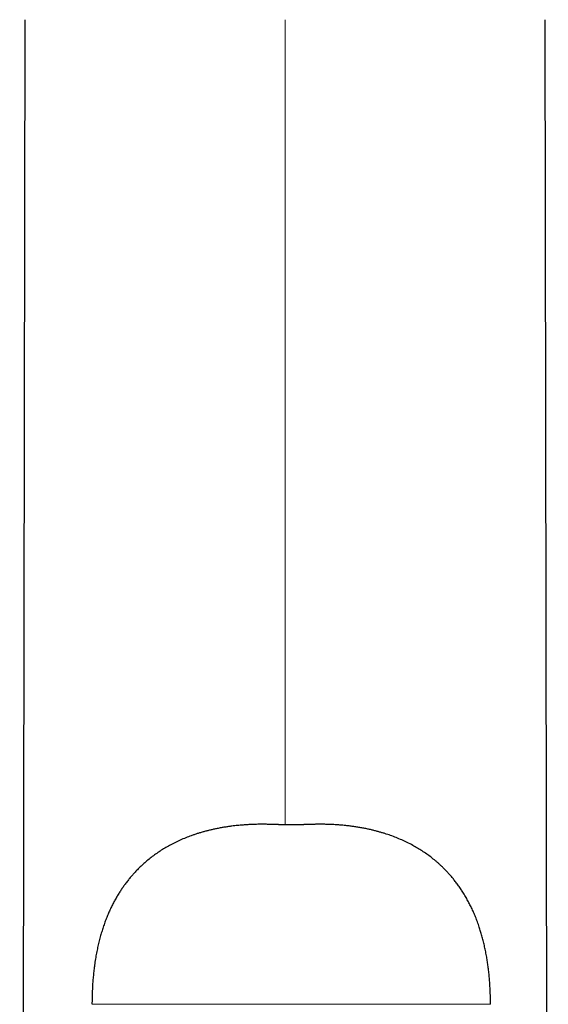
# Model space of a CAD drawing. Header units: millimetres. Extents: x 8 to 761, y 12 to 733.
# Tile 83 of 99: x 428 to 452, y 652 to 696. Entities that reach past the tile are written whole.
import ezdxf

# ---------------------------------------------------------------- set-up
doc = ezdxf.new("R2010")
doc.units = ezdxf.units.MM

msp = doc.modelspace()

# ---------------------------------------------------------------- linework, layer by layer
at = {"color": 7, "linetype": 'Continuous', "lineweight": 30}
for p, q in [((428.254, 696.33), (428.022, 563.458)), ((451.721, 616.877), (451.582, 696.33))]:
    msp.add_line(p, q, dxfattribs=at)
at = {"color": 252, "linetype": 'Continuous', "lineweight": 0}
msp.add_line((439.918, 660.212), (439.918, 696.33), dxfattribs=at)
at = {"color": 7, "linetype": 'Continuous', "lineweight": 30}
for points, knots in [([(439.964, 660.212), (439.948, 660.212), (439.92, 660.212), (439.883, 660.212), (439.854, 660.212), (439.828, 660.212), (439.802, 660.213), (439.777, 660.213), (439.754, 660.214), (439.732, 660.214), (439.707, 660.215), (439.681, 660.215), (439.655, 660.216), (439.626, 660.217), (439.59, 660.218), (439.555, 660.219), (439.522, 660.22), (439.492, 660.221), (439.458, 660.222), (439.421, 660.223), (439.382, 660.225), (439.347, 660.226), (439.315, 660.227), (439.284, 660.228), (439.25, 660.229), (439.215, 660.23), (439.185, 660.23), (439.156, 660.231), (439.114, 660.232), (439.055, 660.233), (438.975, 660.234), (438.882, 660.234), (438.787, 660.233), (438.69, 660.232), (438.599, 660.23), (438.508, 660.227), (438.408, 660.224), (438.302, 660.219), (438.19, 660.212), (438.089, 660.205), (437.993, 660.198), (437.897, 660.19), (437.788, 660.179), (437.665, 660.166), (437.527, 660.15), (437.379, 660.13), (437.218, 660.105), (437.05, 660.076), (436.88, 660.044), (436.719, 660.01), (436.565, 659.975), (436.419, 659.939), (436.273, 659.9), (436.129, 659.858), (435.985, 659.814), (435.846, 659.768), (435.673, 659.707), (435.463, 659.627), (435.22, 659.523), (434.978, 659.41), (434.747, 659.289), (434.527, 659.164), (434.319, 659.034), (434.115, 658.896), (433.916, 658.748), (433.742, 658.608), (433.591, 658.477), (433.46, 658.357), (433.328, 658.228), (433.203, 658.099), (433.085, 657.969), (432.975, 657.84), (432.862, 657.701), (432.755, 657.56), (432.653, 657.418), (432.556, 657.275), (432.46, 657.123), (432.363, 656.962), (432.268, 656.792), (432.176, 656.615), (432.087, 656.432), (432.002, 656.243), (431.919, 656.044), (431.839, 655.834), (431.765, 655.62), (431.695, 655.402), (431.632, 655.181), (431.572, 654.95), (431.515, 654.708), (431.464, 654.455), (431.417, 654.19), (431.378, 653.934), (431.347, 653.688), (431.322, 653.454), (431.301, 653.211), (431.284, 652.96), (431.272, 652.701), (431.264, 652.432), (431.263, 652.25), (431.263, 652.158)], [0, 0, 0, 0, 0.003574, 0.006337, 0.008163, 0.009895, 0.011994, 0.013952, 0.015355, 0.016844, 0.018812, 0.020881, 0.022469, 0.024469, 0.027404, 0.030228, 0.032333, 0.034534, 0.037008, 0.039784, 0.042879, 0.045648, 0.047741, 0.049933, 0.052542, 0.055398, 0.057676, 0.059814, 0.061924, 0.066937, 0.072771, 0.079477, 0.087056, 0.093623, 0.100518, 0.107123, 0.113399, 0.122285, 0.130422, 0.137812, 0.144512, 0.15142, 0.158853, 0.168285, 0.178439, 0.189309, 0.200891, 0.213947, 0.226553, 0.238597, 0.250085, 0.26102, 0.271408, 0.282954, 0.293757, 0.304309, 0.314914, 0.333987, 0.353242, 0.37269, 0.39226, 0.410076, 0.427933, 0.445849, 0.463846, 0.481947, 0.494692, 0.507509, 0.520767, 0.534923, 0.546698, 0.559064, 0.572043, 0.585659, 0.59773, 0.610298, 0.623382, 0.637005, 0.651193, 0.665974, 0.680481, 0.695569, 0.711269, 0.727614, 0.744639, 0.760738, 0.77746, 0.794838, 0.812906, 0.831701, 0.851259, 0.871622, 0.888213, 0.905349, 0.923051, 0.941343, 0.960248, 0.979792, 1, 1, 1, 1]), ([(439.977, 660.212), (439.961, 660.212), (439.931, 660.212), (439.893, 660.212), (439.865, 660.212), (439.842, 660.212), (439.82, 660.213), (439.79, 660.213), (439.76, 660.214), (439.74, 660.214), (439.733, 660.214)], [0, 0, 0, 0, 0.200232, 0.364821, 0.473572, 0.547614, 0.639613, 0.751392, 0.91365, 1, 1, 1, 1]), ([(439.987, 660.212), (439.984, 660.212), (439.98, 660.212), (439.977, 660.212), (439.976, 660.212)], [0, 0, 0, 0, 0.92219, 1, 1, 1, 1]), ([(440.411, 660.212), (440.339, 660.213), (440.196, 660.215), (440.053, 660.213), (439.981, 660.212)], [0, 0, 0, 0, 0.4999999, 1, 1, 1, 1]), ([(440.416, 660.212), (440.416, 660.212), (440.412, 660.212), (440.408, 660.212), (440.405, 660.212)], [0, 0, 0, 0, 0.098969, 1, 1, 1, 1]), ([(449.129, 652.158), (449.129, 652.25), (449.128, 652.432), (449.12, 652.701), (449.108, 652.96), (449.091, 653.211), (449.07, 653.452), (449.045, 653.684), (449.017, 653.906), (448.986, 654.121), (448.949, 654.341), (448.906, 654.566), (448.857, 654.794), (448.804, 655.014), (448.748, 655.224), (448.689, 655.425), (448.622, 655.635), (448.546, 655.852), (448.461, 656.073), (448.372, 656.283), (448.281, 656.482), (448.188, 656.67), (448.088, 656.857), (447.981, 657.043), (447.868, 657.226), (447.753, 657.398), (447.638, 657.558), (447.523, 657.709), (447.409, 657.85), (447.296, 657.981), (447.185, 658.102), (447.078, 658.214), (446.973, 658.317), (446.87, 658.414), (446.767, 658.507), (446.634, 658.621), (446.469, 658.753), (446.27, 658.9), (446.066, 659.039), (445.857, 659.169), (445.635, 659.295), (445.4, 659.416), (445.153, 659.532), (444.902, 659.638), (444.648, 659.733), (444.435, 659.805), (444.26, 659.859), (444.123, 659.898), (443.978, 659.937), (443.826, 659.975), (443.665, 660.012), (443.496, 660.047), (443.32, 660.08), (443.141, 660.11), (442.966, 660.136), (442.801, 660.158), (442.648, 660.175), (442.507, 660.189), (442.384, 660.199), (442.27, 660.208), (442.157, 660.215), (442.032, 660.222), (441.896, 660.227), (441.768, 660.231), (441.656, 660.233), (441.567, 660.234), (441.485, 660.234), (441.412, 660.234), (441.347, 660.233), (441.288, 660.232), (441.234, 660.231), (441.18, 660.23), (441.125, 660.228), (441.074, 660.227), (441.026, 660.225), (440.974, 660.224), (440.923, 660.222), (440.878, 660.22), (440.831, 660.219), (440.791, 660.218), (440.758, 660.217), (440.736, 660.216), (440.713, 660.215), (440.687, 660.215), (440.661, 660.214), (440.638, 660.214), (440.613, 660.213), (440.585, 660.213), (440.554, 660.212), (440.527, 660.212), (440.503, 660.212), (440.487, 660.212), (440.471, 660.212), (440.458, 660.211), (440.443, 660.212), (440.433, 660.212), (440.428, 660.212)], [0, 0, 0, 0, 0.020195, 0.039726, 0.05862, 0.0769, 0.094591, 0.111416, 0.127715, 0.14351, 0.15882, 0.176439, 0.193429, 0.209816, 0.225631, 0.240897, 0.255641, 0.273686, 0.290967, 0.307525, 0.3234, 0.338628, 0.35324, 0.369711, 0.385414, 0.400386, 0.414663, 0.428517, 0.441711, 0.454269, 0.466213, 0.477561, 0.488142, 0.498283, 0.508348, 0.51837, 0.536495, 0.554516, 0.572458, 0.590341, 0.608183, 0.628137, 0.648022, 0.667815, 0.687528, 0.707173, 0.717013, 0.727383, 0.738289, 0.749737, 0.76173, 0.774274, 0.787373, 0.800858, 0.813885, 0.826004, 0.837208, 0.847489, 0.856841, 0.864211, 0.872438, 0.881528, 0.891483, 0.902306, 0.909367, 0.915875, 0.921804, 0.927156, 0.93193, 0.936058, 0.939883, 0.943827, 0.948689, 0.951863, 0.955421, 0.959704, 0.963493, 0.966719, 0.969689, 0.973837, 0.975622, 0.976949, 0.978526, 0.980624, 0.982686, 0.984235, 0.98569, 0.987966, 0.990383, 0.992546, 0.99402, 0.995498, 0.996327, 0.997321, 0.998532, 1, 1, 1, 1])]:
    msp.add_open_spline(points, degree=3, knots=knots, dxfattribs=at)
at = {"color": 252, "linetype": 'Continuous', "lineweight": 0}
for points, knots in [([(440.435, 660.212), (440.356, 660.212), (440.191, 660.212), (440.026, 660.212), (439.941, 660.212)], [0, 0, 0, 0, 0.483813, 1, 1, 1, 1]), ([(431.264, 652.158), (431.264, 652.158), (431.264, 652.158), (431.274, 652.158), (431.291, 652.158), (431.316, 652.158), (431.349, 652.158), (431.389, 652.158), (431.437, 652.158), (431.495, 652.158), (431.567, 652.158), (431.654, 652.158), (431.751, 652.158), (431.858, 652.158), (431.976, 652.158), (432.104, 652.158), (432.242, 652.158), (432.391, 652.158), (432.549, 652.158), (432.716, 652.158), (432.894, 652.158), (433.081, 652.158), (433.278, 652.158), (433.485, 652.158), (433.705, 652.158), (433.939, 652.158), (434.187, 652.158), (434.446, 652.158), (434.716, 652.158), (434.997, 652.158), (435.284, 652.158), (435.575, 652.158), (435.872, 652.158), (436.178, 652.158), (436.494, 652.158), (436.834, 652.158), (437.198, 652.158), (437.588, 652.158), (437.991, 652.158), (438.406, 652.158), (438.835, 652.158), (439.277, 652.158), (439.732, 652.158), (440.04, 652.158), (440.196, 652.158)], [0, 0, 0, 0, 0.008574, 0.019909, 0.031236, 0.042578, 0.05396, 0.065404, 0.076935, 0.088577, 0.102724, 0.117107, 0.131767, 0.146748, 0.162094, 0.177867, 0.194151, 0.211019, 0.228534, 0.246745, 0.265693, 0.285414, 0.305941, 0.327303, 0.349528, 0.373708, 0.39888, 0.425067, 0.452288, 0.480561, 0.509902, 0.538558, 0.568189, 0.598804, 0.630414, 0.663028, 0.700624, 0.739493, 0.779645, 0.821091, 0.863841, 0.907903, 0.953286, 1, 1, 1, 1]), ([(440.196, 652.158), (440.345, 652.158), (440.638, 652.158), (441.071, 652.158), (441.493, 652.158), (441.902, 652.158), (442.3, 652.158), (442.679, 652.158), (443.039, 652.158), (443.382, 652.158), (443.715, 652.158), (444.037, 652.158), (444.36, 652.158), (444.684, 652.158), (445.008, 652.158), (445.319, 652.158), (445.618, 652.158), (445.904, 652.158), (446.178, 652.158), (446.44, 652.158), (446.683, 652.158), (446.907, 652.158), (447.114, 652.158), (447.311, 652.158), (447.498, 652.158), (447.676, 652.158), (447.843, 652.158), (448.001, 652.158), (448.15, 652.158), (448.288, 652.158), (448.416, 652.158), (448.534, 652.158), (448.641, 652.158), (448.738, 652.158), (448.825, 652.158), (448.897, 652.158), (448.955, 652.158), (449.003, 652.158), (449.043, 652.158), (449.076, 652.158), (449.101, 652.158), (449.118, 652.158), (449.128, 652.158), (449.128, 652.158), (449.128, 652.158)], [0, 0, 0, 0, 0.044424, 0.087646, 0.129674, 0.170515, 0.210177, 0.248669, 0.283897, 0.3181, 0.351285, 0.383461, 0.414637, 0.448263, 0.480669, 0.511871, 0.541885, 0.570731, 0.598429, 0.625, 0.650472, 0.672696, 0.694059, 0.714586, 0.734306, 0.753254, 0.771465, 0.78898, 0.805849, 0.822133, 0.837906, 0.853251, 0.868232, 0.882893, 0.897275, 0.911423, 0.923064, 0.934595, 0.94604, 0.957421, 0.968764, 0.980091, 0.991425, 1, 1, 1, 1])]:
    msp.add_open_spline(points, degree=3, knots=knots, dxfattribs=at)

doc.saveas('drawing.dxf')
